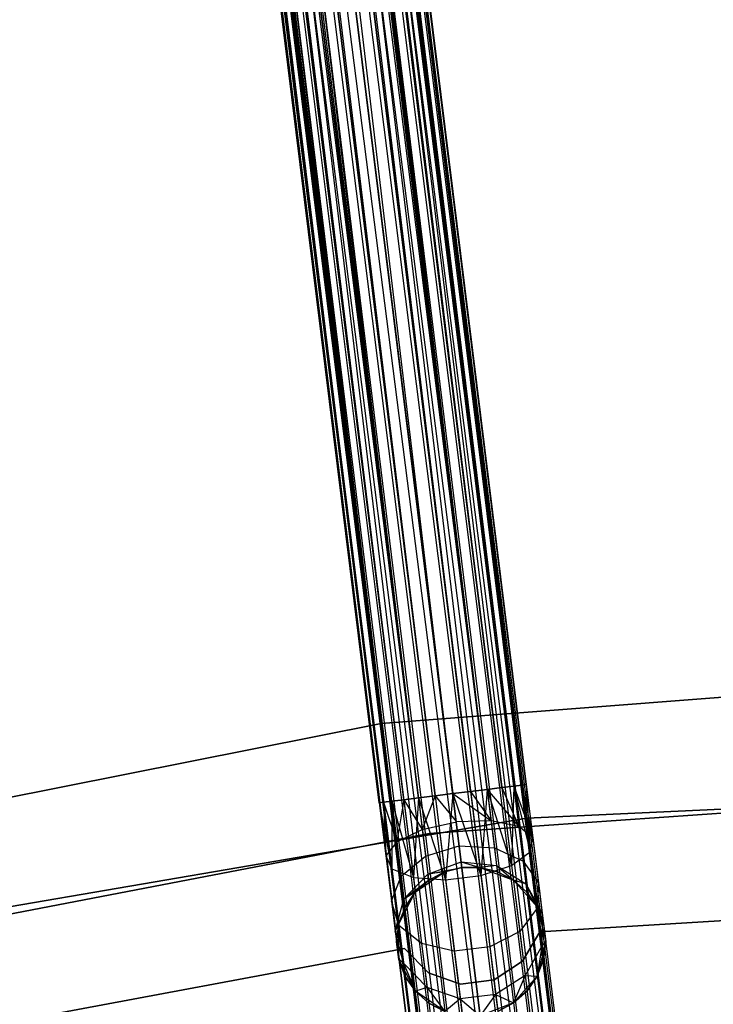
# Model space of a CAD drawing. Extents: x -189 to 189, y -189 to 189.
# Tile 150 of 256: x -13.49 to -4.19, y 59.08 to 72.28. Entities that reach past the tile are written whole.
import ezdxf

# ---------------------------------------------------------------- set-up
doc = ezdxf.new("R2010")
doc.units = 0
doc.header["$LTSCALE"] = 25.4
doc.layers.get('0').update_dxf_attribs({"linetype": 'CONTINUOUS'})

# ---------------------------------------------------------------- blocks, each defined once
blk = doc.blocks.new('NL2500012474_STL')
at = {"color": 0}
for p, q in [((171.414, 167.299, 176.932), (186.805, 43.006, 176.932)), ((171.414, 167.299, 176.932), (186.805, 43.006, 176.932)), ((171.414, 167.299, 176.932), (186.916, 43.02, 177.145)), ((171.414, 167.299, 176.932), (186.916, 43.02, 177.145)), ((171.414, 167.299, 176.932), (186.973, 43.027, 177.379)), ((171.414, 167.299, 176.932), (186.973, 43.027, 177.379)), ((171.525, 167.312, 177.855), (186.916, 43.02, 177.855)), ((171.525, 167.312, 177.855), (186.916, 43.02, 177.855)), ((171.525, 167.312, 177.855), (186.805, 43.006, 178.068)), ((171.525, 167.312, 177.855), (186.805, 43.006, 178.068)), ((171.525, 167.312, 177.855), (186.646, 42.987, 178.249)), ((171.525, 167.312, 177.855), (186.646, 42.987, 178.249)), ((171.582, 167.319, 177.379), (186.973, 43.027, 177.379)), ((171.582, 167.319, 177.379), (186.973, 43.027, 177.621)), ((171.582, 167.319, 177.379), (186.973, 43.027, 177.379)), ((171.582, 167.319, 177.379), (186.973, 43.027, 177.621)), ((171.582, 167.319, 177.379), (186.916, 43.02, 177.855)), ((171.582, 167.319, 177.379), (186.916, 43.02, 177.855)), ((170.36, 167.168, 178.471), (185.751, 42.876, 178.471)), ((170.36, 167.168, 178.471), (185.751, 42.876, 178.471)), ((170.36, 167.168, 178.471), (185.527, 42.848, 178.385)), ((170.36, 167.168, 178.471), (185.527, 42.848, 178.385)), ((170.36, 167.168, 178.471), (185.33, 42.824, 178.249)), ((170.36, 167.168, 178.471), (185.33, 42.824, 178.249)), ((186.449, 42.962, 176.615), (170.597, 167.197, 176.5)), ((170.597, 167.197, 178.5), (185.988, 42.905, 178.5)), ((170.597, 167.197, 178.5), (185.988, 42.905, 178.5)), ((186.226, 42.934, 176.529), (170.597, 167.197, 176.5)), ((186.449, 42.962, 176.615), (170.597, 167.197, 176.5)), ((186.226, 42.934, 176.529), (170.597, 167.197, 176.5)), ((185.988, 42.905, 176.5), (170.597, 167.197, 176.5)), ((185.988, 42.905, 176.5), (170.597, 167.197, 176.5)), ((170.835, 167.227, 178.471), (186.226, 42.934, 178.471)), ((170.835, 167.227, 178.471), (186.226, 42.934, 178.471)), ((171.058, 167.255, 176.615), (186.449, 42.962, 176.615)), ((171.058, 167.255, 176.615), (186.449, 42.962, 176.615)), ((171.058, 167.255, 176.615), (186.646, 42.987, 176.751)), ((171.058, 167.255, 176.615), (186.646, 42.987, 176.751)), ((171.058, 167.255, 176.615), (186.805, 43.006, 176.932)), ((171.058, 167.255, 176.615), (186.805, 43.006, 176.932)), ((171.255, 167.279, 178.249), (186.646, 42.987, 178.249)), ((171.255, 167.279, 178.249), (186.646, 42.987, 178.249)), ((171.255, 167.279, 178.249), (186.449, 42.962, 178.385)), ((171.255, 167.279, 178.249), (186.449, 42.962, 178.385)), ((171.255, 167.279, 178.249), (186.226, 42.934, 178.471)), ((171.255, 167.279, 178.249), (186.226, 42.934, 178.471)), ((169.612, 167.075, 177.379), (185.003, 42.783, 177.621)), ((169.612, 167.075, 177.379), (185.003, 42.783, 177.379)), ((169.612, 167.075, 177.379), (185.003, 42.783, 177.621)), ((185.171, 42.804, 176.932), (169.612, 167.075, 177.379)), ((185.171, 42.804, 176.932), (169.612, 167.075, 177.379)), ((185.06, 42.79, 177.145), (169.612, 167.075, 177.379)), ((185.06, 42.79, 177.145), (169.612, 167.075, 177.379)), ((169.612, 167.075, 177.379), (185.003, 42.783, 177.379)), ((169.669, 167.083, 177.855), (185.171, 42.804, 178.068)), ((169.669, 167.083, 177.855), (185.171, 42.804, 178.068)), ((169.669, 167.083, 177.855), (185.06, 42.79, 177.855)), ((169.669, 167.083, 177.855), (185.06, 42.79, 177.855)), ((169.669, 167.083, 177.855), (185.003, 42.783, 177.621)), ((169.669, 167.083, 177.855), (185.003, 42.783, 177.621)), ((185.527, 42.848, 176.615), (169.781, 167.096, 176.932)), ((185.33, 42.824, 176.751), (169.781, 167.096, 176.932)), ((185.527, 42.848, 176.615), (169.781, 167.096, 176.932)), ((185.33, 42.824, 176.751), (169.781, 167.096, 176.932)), ((185.171, 42.804, 176.932), (169.781, 167.096, 176.932)), ((185.171, 42.804, 176.932), (169.781, 167.096, 176.932)), ((169.939, 167.116, 178.249), (185.33, 42.824, 178.249)), ((169.939, 167.116, 178.249), (185.33, 42.824, 178.249)), ((169.939, 167.116, 178.249), (185.171, 42.804, 178.068)), ((169.939, 167.116, 178.249), (185.171, 42.804, 178.068)), ((170.136, 167.14, 176.615), (185.527, 42.848, 176.615)), ((185.988, 42.905, 176.5), (170.136, 167.14, 176.615)), ((185.988, 42.905, 176.5), (170.136, 167.14, 176.615)), ((185.751, 42.876, 176.529), (170.136, 167.14, 176.615)), ((185.751, 42.876, 176.529), (170.136, 167.14, 176.615)), ((170.136, 167.14, 176.615), (185.527, 42.848, 176.615)), ((184.445, 62.061, 26.932), (172.201, 159.645, 26.751)), ((184.287, 62.041, 26.751), (172.201, 159.645, 26.751)), ((184.445, 62.061, 26.932), (172.201, 159.645, 26.751)), ((184.287, 62.041, 26.751), (172.201, 159.645, 26.751)), ((184.09, 62.017, 26.615), (172.201, 159.645, 26.751)), ((184.09, 62.017, 26.615), (172.201, 159.645, 26.751)), ((184.09, 62.017, 28.385), (172.359, 159.665, 28.068)), ((184.287, 62.041, 28.249), (172.359, 159.665, 28.068)), ((184.09, 62.017, 28.385), (172.359, 159.665, 28.068)), ((184.287, 62.041, 28.249), (172.359, 159.665, 28.068)), ((184.445, 62.061, 28.068), (172.359, 159.665, 28.068)), ((184.445, 62.061, 28.068), (172.359, 159.665, 28.068)), ((184.614, 62.082, 27.621), (172.47, 159.679, 27.145)), ((184.614, 62.082, 27.621), (172.47, 159.679, 27.145)), ((184.614, 62.082, 27.379), (172.47, 159.679, 27.145)), ((184.556, 62.074, 27.145), (172.47, 159.679, 27.145)), ((184.614, 62.082, 27.379), (172.47, 159.679, 27.145)), ((184.556, 62.074, 27.145), (172.47, 159.679, 27.145)), ((184.445, 62.061, 26.932), (172.47, 159.679, 27.145)), ((184.445, 62.061, 26.932), (172.47, 159.679, 27.145)), ((184.445, 62.061, 28.068), (172.528, 159.686, 27.621)), ((184.556, 62.074, 27.855), (172.528, 159.686, 27.621)), ((184.445, 62.061, 28.068), (172.528, 159.686, 27.621)), ((184.556, 62.074, 27.855), (172.528, 159.686, 27.621)), ((184.614, 62.082, 27.621), (172.528, 159.686, 27.621)), ((184.614, 62.082, 27.621), (172.528, 159.686, 27.621)), ((182.812, 61.858, 28.068), (171.081, 159.507, 28.385)), ((182.97, 61.878, 28.249), (171.081, 159.507, 28.385)), ((182.812, 61.858, 28.068), (171.081, 159.507, 28.385)), ((182.97, 61.878, 28.249), (171.081, 159.507, 28.385)), ((183.167, 61.902, 28.385), (171.081, 159.507, 28.385)), ((183.167, 61.902, 28.385), (171.081, 159.507, 28.385)), ((183.391, 61.93, 26.529), (171.305, 159.534, 26.529)), ((183.391, 61.93, 26.529), (171.305, 159.534, 26.529)), ((183.167, 61.902, 26.615), (171.305, 159.534, 26.529)), ((183.167, 61.902, 26.615), (171.305, 159.534, 26.529)), ((171.543, 159.564, 28.5), (183.629, 61.96, 28.5)), ((183.629, 61.96, 26.5), (171.543, 159.564, 26.5)), ((183.629, 61.96, 26.5), (171.543, 159.564, 26.5)), ((183.167, 61.902, 28.385), (171.543, 159.564, 28.5)), ((183.167, 61.902, 28.385), (171.543, 159.564, 28.5)), ((183.391, 61.93, 28.471), (171.543, 159.564, 28.5)), ((183.391, 61.93, 28.471), (171.543, 159.564, 28.5)), ((171.543, 159.564, 28.5), (183.629, 61.96, 28.5)), ((184.09, 62.017, 26.615), (171.78, 159.593, 26.529)), ((184.09, 62.017, 26.615), (171.78, 159.593, 26.529)), ((183.866, 61.989, 26.529), (171.78, 159.593, 26.529)), ((183.866, 61.989, 26.529), (171.78, 159.593, 26.529)), ((183.629, 61.96, 28.5), (172.004, 159.621, 28.385)), ((183.866, 61.989, 28.471), (172.004, 159.621, 28.385)), ((183.629, 61.96, 28.5), (172.004, 159.621, 28.385)), ((183.866, 61.989, 28.471), (172.004, 159.621, 28.385)), ((184.09, 62.017, 28.385), (172.004, 159.621, 28.385)), ((184.09, 62.017, 28.385), (172.004, 159.621, 28.385)), ((182.701, 61.845, 27.145), (170.557, 159.442, 27.621)), ((182.643, 61.838, 27.379), (170.557, 159.442, 27.621)), ((182.701, 61.845, 27.145), (170.557, 159.442, 27.621)), ((182.643, 61.838, 27.379), (170.557, 159.442, 27.621)), ((182.643, 61.838, 27.621), (170.557, 159.442, 27.621)), ((182.643, 61.838, 27.621), (170.557, 159.442, 27.621)), ((182.812, 61.858, 26.932), (170.615, 159.449, 27.145)), ((182.812, 61.858, 26.932), (170.615, 159.449, 27.145)), ((182.701, 61.845, 27.145), (170.615, 159.449, 27.145)), ((182.701, 61.845, 27.145), (170.615, 159.449, 27.145)), ((182.643, 61.838, 27.621), (170.726, 159.463, 28.068)), ((182.701, 61.845, 27.855), (170.726, 159.463, 28.068)), ((182.643, 61.838, 27.621), (170.726, 159.463, 28.068)), ((182.701, 61.845, 27.855), (170.726, 159.463, 28.068)), ((182.812, 61.858, 28.068), (170.726, 159.463, 28.068)), ((182.812, 61.858, 28.068), (170.726, 159.463, 28.068)), ((183.167, 61.902, 26.615), (170.884, 159.482, 26.751)), ((182.97, 61.878, 26.751), (170.884, 159.482, 26.751)), ((183.167, 61.902, 26.615), (170.884, 159.482, 26.751)), ((182.97, 61.878, 26.751), (170.884, 159.482, 26.751)), ((182.812, 61.858, 26.932), (170.884, 159.482, 26.751)), ((182.812, 61.858, 26.932), (170.884, 159.482, 26.751)), ((190.315, 63.486, 26.5), (182.669, 62.902, 26.5)), ((182.669, 62.902, 17), (190.315, 63.486, 17)), ((190.315, 63.486, 26.5), (182.669, 62.902, 26.5)), ((182.669, 62.902, 17), (190.315, 63.486, 17)), ((182.669, 62.902, 26.5), (175.149, 61.401, 26.5)), ((175.149, 61.401, 17), (182.669, 62.902, 17)), ((182.669, 62.902, 26.5), (175.149, 61.401, 26.5)), ((175.149, 61.401, 17), (182.669, 62.902, 17)), ((182.669, 62.902, 26.5), (182.669, 62.902, 17)), ((182.669, 62.902, 26.5), (182.669, 62.902, 17)), ((184.287, 62.041, 28.249), (184.445, 62.061, 28.068)), ((184.445, 62.061, 26.932), (184.287, 62.041, 26.751)), ((184.445, 62.061, 26.932), (184.287, 62.041, 26.751)), ((184.287, 62.041, 28.249), (184.445, 62.061, 28.068)), ((184.445, 62.061, 28.068), (184.416, 60.997, 28.039)), ((184.445, 62.061, 28.068), (184.416, 60.997, 28.039)), ((184.445, 62.061, 28.068), (184.556, 62.074, 27.855)), ((184.556, 62.074, 27.145), (184.445, 62.061, 26.932)), ((184.556, 62.074, 27.145), (184.445, 62.061, 26.932)), ((184.445, 62.061, 28.068), (184.556, 62.074, 27.855)), ((184.445, 62.061, 26.932), (184.513, 61.517, 26.823)), ((184.445, 62.061, 26.932), (184.513, 61.517, 26.823)), ((184.445, 62.061, 26.932), (184.702, 61.368, 27.236)), ((184.445, 62.061, 26.932), (184.702, 61.368, 27.236)), ((184.445, 62.061, 28.068), (184.667, 61.18, 27.675)), ((184.445, 62.061, 28.068), (184.667, 61.18, 27.675)), ((184.556, 62.074, 27.855), (184.614, 62.082, 27.621)), ((184.614, 62.082, 27.379), (184.556, 62.074, 27.145)), ((184.614, 62.082, 27.379), (184.556, 62.074, 27.145)), ((184.556, 62.074, 27.855), (184.614, 62.082, 27.621)), ((184.556, 62.074, 27.145), (184.702, 61.368, 27.236)), ((184.556, 62.074, 27.145), (184.702, 61.368, 27.236)), ((184.556, 62.074, 27.855), (184.667, 61.18, 27.675)), ((184.556, 62.074, 27.855), (184.667, 61.18, 27.675)), ((184.614, 62.082, 27.621), (184.702, 61.368, 27.236)), ((184.614, 62.082, 27.379), (184.702, 61.368, 27.236)), ((184.614, 62.082, 27.379), (184.702, 61.368, 27.236)), ((184.614, 62.082, 27.621), (184.702, 61.368, 27.236)), ((184.614, 62.082, 27.621), (184.667, 61.18, 27.675)), ((184.614, 62.082, 27.621), (184.667, 61.18, 27.675)), ((183.391, 61.93, 26.529), (183.167, 61.902, 26.615)), ((183.167, 61.902, 28.385), (183.391, 61.93, 28.471)), ((183.167, 61.902, 28.385), (183.391, 61.93, 28.471)), ((183.391, 61.93, 26.529), (183.167, 61.902, 26.615)), ((183.391, 61.93, 26.529), (183.22, 61.479, 26.53)), ((183.391, 61.93, 26.529), (183.22, 61.479, 26.53)), ((183.31, 61.424, 20), (190.773, 61.941, 20)), ((190.773, 61.941, 19), (183.31, 61.424, 19)), ((183.31, 61.424, 20), (190.773, 61.941, 20)), ((190.773, 61.941, 19), (183.31, 61.424, 19)), ((183.629, 61.96, 26.5), (183.391, 61.93, 26.529)), ((183.391, 61.93, 28.471), (183.629, 61.96, 28.5)), ((183.391, 61.93, 28.471), (183.629, 61.96, 28.5)), ((183.629, 61.96, 26.5), (183.391, 61.93, 26.529)), ((183.391, 61.93, 28.471), (183.531, 60.802, 28.245)), ((183.391, 61.93, 28.471), (183.531, 60.802, 28.245)), ((183.391, 61.93, 26.529), (183.676, 61.58, 26.424)), ((183.391, 61.93, 26.529), (183.676, 61.58, 26.424)), ((183.629, 61.96, 28.5), (183.531, 60.802, 28.245)), ((183.629, 61.96, 28.5), (183.531, 60.802, 28.245)), ((183.629, 61.96, 28.5), (183.866, 61.989, 28.471)), ((183.866, 61.989, 26.529), (183.629, 61.96, 26.5)), ((183.866, 61.989, 26.529), (183.629, 61.96, 26.5)), ((183.629, 61.96, 28.5), (183.866, 61.989, 28.471)), ((183.676, 61.58, 26.424), (183.629, 61.96, 26.5)), ((183.629, 61.96, 26.5), (184.142, 61.593, 26.53)), ((183.629, 61.96, 26.5), (184.142, 61.593, 26.53)), ((183.629, 61.96, 28.5), (184.006, 60.861, 28.245)), ((183.629, 61.96, 28.5), (184.006, 60.861, 28.245)), ((183.676, 61.58, 26.424), (183.629, 61.96, 26.5)), ((183.866, 61.989, 28.471), (184.09, 62.017, 28.385)), ((184.09, 62.017, 26.615), (183.866, 61.989, 26.529)), ((184.09, 62.017, 26.615), (183.866, 61.989, 26.529)), ((183.866, 61.989, 28.471), (184.09, 62.017, 28.385)), ((183.866, 61.989, 26.529), (184.142, 61.593, 26.53)), ((183.866, 61.989, 26.529), (184.142, 61.593, 26.53)), ((183.866, 61.989, 28.471), (184.006, 60.861, 28.245)), ((183.866, 61.989, 28.471), (184.006, 60.861, 28.245)), ((184.09, 62.017, 28.385), (184.006, 60.861, 28.245)), ((184.09, 62.017, 28.385), (184.006, 60.861, 28.245)), ((184.09, 62.017, 28.385), (184.287, 62.041, 28.249)), ((184.287, 62.041, 26.751), (184.09, 62.017, 26.615)), ((184.287, 62.041, 26.751), (184.09, 62.017, 26.615)), ((184.09, 62.017, 28.385), (184.287, 62.041, 28.249)), ((184.09, 62.017, 26.615), (184.142, 61.593, 26.53)), ((184.09, 62.017, 26.615), (184.142, 61.593, 26.53)), ((184.09, 62.017, 26.615), (184.513, 61.517, 26.823)), ((184.09, 62.017, 26.615), (184.513, 61.517, 26.823)), ((184.09, 62.017, 28.385), (184.416, 60.997, 28.039)), ((184.09, 62.017, 28.385), (184.416, 60.997, 28.039)), ((184.287, 62.041, 26.751), (184.513, 61.517, 26.823)), ((184.287, 62.041, 26.751), (184.513, 61.517, 26.823)), ((184.287, 62.041, 28.249), (184.416, 60.997, 28.039)), ((184.287, 62.041, 28.249), (184.416, 60.997, 28.039)), ((184.623, 61.631, 26.5), (192.248, 61.987, 26.5)), ((192.248, 61.987, 17), (184.623, 61.631, 17)), ((192.248, 61.987, 17), (184.623, 61.631, 17)), ((184.623, 61.631, 26.5), (192.248, 61.987, 26.5)), ((182.701, 61.845, 27.145), (182.643, 61.838, 27.379)), ((182.643, 61.838, 27.621), (182.701, 61.845, 27.855)), ((182.643, 61.838, 27.621), (182.701, 61.845, 27.855)), ((182.701, 61.845, 27.145), (182.643, 61.838, 27.379)), ((182.643, 61.838, 27.379), (182.732, 61.124, 27.236)), ((182.643, 61.838, 27.621), (182.732, 61.124, 27.236)), ((182.643, 61.838, 27.621), (182.811, 60.95, 27.675)), ((182.643, 61.838, 27.621), (182.811, 60.95, 27.675)), ((182.643, 61.838, 27.621), (182.732, 61.124, 27.236)), ((182.643, 61.838, 27.379), (182.732, 61.124, 27.236)), ((182.812, 61.858, 26.932), (182.701, 61.845, 27.145)), ((182.701, 61.845, 27.855), (182.812, 61.858, 28.068)), ((182.701, 61.845, 27.855), (182.812, 61.858, 28.068)), ((182.812, 61.858, 26.932), (182.701, 61.845, 27.145)), ((182.701, 61.845, 27.855), (182.811, 60.95, 27.675)), ((182.701, 61.845, 27.855), (182.811, 60.95, 27.675)), ((182.701, 61.845, 27.145), (182.732, 61.124, 27.236)), ((182.701, 61.845, 27.145), (182.732, 61.124, 27.236)), ((182.701, 61.845, 27.145), (182.879, 61.315, 26.823)), ((182.701, 61.845, 27.145), (182.879, 61.315, 26.823)), ((182.812, 61.858, 28.068), (182.811, 60.95, 27.675)), ((182.812, 61.858, 28.068), (182.811, 60.95, 27.675)), ((182.97, 61.878, 26.751), (182.812, 61.858, 26.932)), ((182.812, 61.858, 28.068), (182.97, 61.878, 28.249)), ((182.812, 61.858, 28.068), (182.97, 61.878, 28.249)), ((182.97, 61.878, 26.751), (182.812, 61.858, 26.932)), ((182.812, 61.858, 28.068), (183.1, 60.834, 28.039)), ((182.812, 61.858, 28.068), (183.1, 60.834, 28.039)), ((182.812, 61.858, 26.932), (182.879, 61.315, 26.823)), ((182.812, 61.858, 26.932), (182.879, 61.315, 26.823)), ((182.97, 61.878, 26.751), (182.879, 61.315, 26.823)), ((182.97, 61.878, 26.751), (182.879, 61.315, 26.823)), ((183.167, 61.902, 26.615), (182.97, 61.878, 26.751)), ((182.97, 61.878, 28.249), (183.167, 61.902, 28.385)), ((182.97, 61.878, 28.249), (183.167, 61.902, 28.385)), ((183.167, 61.902, 26.615), (182.97, 61.878, 26.751)), ((182.97, 61.878, 28.249), (183.1, 60.834, 28.039)), ((182.97, 61.878, 28.249), (183.1, 60.834, 28.039)), ((182.97, 61.878, 26.751), (183.22, 61.479, 26.53)), ((182.97, 61.878, 26.751), (183.22, 61.479, 26.53)), ((183.167, 61.902, 28.385), (183.1, 60.834, 28.039)), ((183.167, 61.902, 28.385), (183.1, 60.834, 28.039)), ((183.167, 61.902, 28.385), (183.531, 60.802, 28.245)), ((183.167, 61.902, 28.385), (183.531, 60.802, 28.245)), ((183.167, 61.902, 26.615), (183.22, 61.479, 26.53)), ((183.167, 61.902, 26.615), (183.22, 61.479, 26.53)), ((177.099, 60.342, 26.5), (184.623, 61.631, 26.5)), ((184.623, 61.631, 17), (177.099, 60.342, 17)), ((184.623, 61.631, 17), (177.099, 60.342, 17)), ((177.099, 60.342, 26.5), (184.623, 61.631, 26.5)), ((183.22, 61.479, 26.53), (183.676, 61.58, 26.424)), ((183.22, 61.479, 26.53), (183.676, 61.58, 26.424)), ((184.142, 61.593, 26.53), (183.676, 61.58, 26.424)), ((184.142, 61.593, 26.53), (183.676, 61.58, 26.424)), ((183.715, 61.258, 26.207), (183.676, 61.58, 26.424)), ((183.715, 61.258, 26.207), (183.676, 61.58, 26.424)), ((184.513, 61.517, 26.823), (184.142, 61.593, 26.53)), ((184.142, 61.593, 26.53), (184.187, 61.234, 26.288)), ((184.142, 61.593, 26.53), (184.187, 61.234, 26.288)), ((184.513, 61.517, 26.823), (184.142, 61.593, 26.53)), ((184.623, 61.631, 17), (184.623, 61.631, 26.5)), ((184.623, 61.631, 17), (184.623, 61.631, 26.5)), ((175.964, 60.011, 20), (183.31, 61.424, 20)), ((183.31, 61.424, 19), (175.964, 60.011, 19)), ((175.964, 60.011, 20), (183.31, 61.424, 20)), ((183.31, 61.424, 19), (175.964, 60.011, 19)), ((182.879, 61.315, 26.823), (183.22, 61.479, 26.53)), ((182.879, 61.315, 26.823), (183.22, 61.479, 26.53)), ((183.22, 61.479, 26.53), (183.264, 61.12, 26.288)), ((183.22, 61.479, 26.53), (183.264, 61.12, 26.288)), ((183.31, 61.424, 20), (183.31, 61.424, 19)), ((183.31, 61.424, 20), (183.31, 61.424, 19)), ((184.702, 61.368, 27.236), (184.513, 61.517, 26.823)), ((184.513, 61.517, 26.823), (184.57, 61.056, 26.513)), ((184.513, 61.517, 26.823), (184.57, 61.056, 26.513)), ((184.702, 61.368, 27.236), (184.513, 61.517, 26.823)), ((182.879, 61.315, 26.823), (182.732, 61.124, 27.236)), ((182.879, 61.315, 26.823), (182.732, 61.124, 27.236)), ((182.879, 61.315, 26.823), (182.936, 60.854, 26.513)), ((182.879, 61.315, 26.823), (182.936, 60.854, 26.513)), ((184.667, 61.18, 27.675), (184.702, 61.368, 27.236)), ((184.667, 61.18, 27.675), (184.702, 61.368, 27.236)), ((184.702, 61.368, 27.236), (184.777, 60.763, 26.829)), ((184.702, 61.368, 27.236), (184.777, 60.763, 26.829)), ((183.264, 61.12, 26.288), (183.715, 61.258, 26.207)), ((183.264, 61.12, 26.288), (183.715, 61.258, 26.207)), ((183.742, 61.043, 25.883), (183.715, 61.258, 26.207)), ((183.715, 61.258, 26.207), (184.187, 61.234, 26.288)), ((183.715, 61.258, 26.207), (184.187, 61.234, 26.288)), ((183.742, 61.043, 25.883), (183.715, 61.258, 26.207)), ((184.187, 61.234, 26.288), (184.216, 60.995, 25.927)), ((184.187, 61.234, 26.288), (184.216, 60.995, 25.927)), ((184.187, 61.234, 26.288), (184.57, 61.056, 26.513)), ((184.187, 61.234, 26.288), (184.57, 61.056, 26.513)), ((184.416, 60.997, 28.039), (184.667, 61.18, 27.675)), ((184.416, 60.997, 28.039), (184.667, 61.18, 27.675)), ((184.667, 61.18, 27.675), (184.761, 60.422, 27.165)), ((184.667, 61.18, 27.675), (184.761, 60.422, 27.165)), ((182.732, 61.124, 27.236), (182.811, 60.95, 27.675)), ((182.732, 61.124, 27.236), (182.811, 60.95, 27.675)), ((182.732, 61.124, 27.236), (182.807, 60.519, 26.829)), ((182.732, 61.124, 27.236), (182.807, 60.519, 26.829)), ((182.936, 60.854, 26.513), (183.264, 61.12, 26.288)), ((182.936, 60.854, 26.513), (183.264, 61.12, 26.288)), ((183.264, 61.12, 26.288), (183.294, 60.881, 25.927)), ((183.264, 61.12, 26.288), (183.294, 60.881, 25.927)), ((183.294, 60.881, 25.927), (183.742, 61.043, 25.883)), ((183.294, 60.881, 25.927), (183.742, 61.043, 25.883)), ((183.751, 60.967, 25.5), (183.742, 61.043, 25.883)), ((183.742, 61.043, 25.883), (183.993, 60.968, 25.5)), ((183.742, 61.043, 25.883), (183.993, 60.968, 25.5)), ((183.742, 61.043, 25.883), (184.216, 60.995, 25.927)), ((183.742, 61.043, 25.883), (184.216, 60.995, 25.927)), ((183.751, 60.967, 25.5), (183.742, 61.043, 25.883)), ((184.57, 61.056, 26.513), (184.608, 60.748, 26.048)), ((184.57, 61.056, 26.513), (184.608, 60.748, 26.048)), ((184.57, 61.056, 26.513), (184.777, 60.763, 26.829)), ((184.57, 61.056, 26.513), (184.777, 60.763, 26.829)), ((182.811, 60.95, 27.675), (183.1, 60.834, 28.039)), ((182.811, 60.95, 27.675), (183.1, 60.834, 28.039)), ((182.811, 60.95, 27.675), (182.905, 60.192, 27.165)), ((182.811, 60.95, 27.675), (182.905, 60.192, 27.165)), ((183.294, 60.881, 25.927), (182.974, 60.545, 26.048)), ((183.294, 60.881, 25.927), (182.974, 60.545, 26.048)), ((183.124, 60.636, 20), (183.518, 60.909, 20)), ((183.124, 60.636, 20), (183.518, 60.909, 20)), ((183.294, 60.881, 25.927), (183.751, 60.967, 25.5)), ((183.294, 60.881, 25.927), (183.751, 60.967, 25.5)), ((183.518, 60.909, 25.5), (183.294, 60.881, 25.927)), ((183.518, 60.909, 25.5), (183.294, 60.881, 25.927)), ((183.304, 60.796, 25.5), (183.294, 60.881, 25.927)), ((183.304, 60.796, 25.5), (183.294, 60.881, 25.927)), ((183.518, 60.909, 25.5), (183.304, 60.796, 25.5)), ((183.304, 60.796, 25.5), (183.518, 60.909, 20)), ((183.304, 60.796, 25.5), (183.518, 60.909, 20)), ((183.518, 60.909, 25.5), (183.304, 60.796, 25.5)), ((183.518, 60.909, 20), (183.751, 60.967, 20)), ((183.751, 60.967, 25.5), (183.518, 60.909, 25.5)), ((183.751, 60.967, 25.5), (183.518, 60.909, 25.5)), ((183.518, 60.909, 20), (183.751, 60.967, 20)), ((183.518, 60.909, 25.5), (183.518, 60.909, 20)), ((183.518, 60.909, 25.5), (183.518, 60.909, 20)), ((183.751, 60.967, 20), (183.993, 60.968, 20)), ((183.993, 60.968, 25.5), (183.751, 60.967, 25.5)), ((183.993, 60.968, 25.5), (183.751, 60.967, 25.5)), ((183.751, 60.967, 20), (183.993, 60.968, 20)), ((183.751, 60.967, 25.5), (183.751, 60.967, 20)), ((183.751, 60.967, 25.5), (183.751, 60.967, 20)), ((184.216, 60.995, 25.927), (183.993, 60.968, 25.5)), ((184.216, 60.995, 25.927), (183.993, 60.968, 25.5)), ((183.993, 60.968, 20), (184.44, 60.799, 20)), ((184.227, 60.911, 25.5), (183.993, 60.968, 25.5)), ((183.993, 60.968, 20), (184.227, 60.911, 25.5)), ((183.993, 60.968, 20), (184.44, 60.799, 20)), ((183.993, 60.968, 25.5), (183.993, 60.968, 20)), ((183.993, 60.968, 25.5), (183.993, 60.968, 20)), ((184.227, 60.911, 25.5), (183.993, 60.968, 25.5)), ((183.993, 60.968, 20), (184.227, 60.911, 25.5)), ((184.006, 60.861, 28.245), (184.416, 60.997, 28.039)), ((184.006, 60.861, 28.245), (184.416, 60.997, 28.039)), ((184.216, 60.995, 25.927), (184.227, 60.911, 25.5)), ((184.216, 60.995, 25.927), (184.227, 60.911, 25.5)), ((184.216, 60.995, 25.927), (184.44, 60.799, 25.5)), ((184.216, 60.995, 25.927), (184.44, 60.799, 25.5)), ((184.216, 60.995, 25.927), (184.608, 60.748, 26.048)), ((184.216, 60.995, 25.927), (184.608, 60.748, 26.048)), ((184.44, 60.799, 25.5), (184.227, 60.911, 25.5)), ((184.227, 60.911, 25.5), (184.44, 60.799, 20)), ((184.227, 60.911, 25.5), (184.44, 60.799, 20)), ((184.44, 60.799, 25.5), (184.227, 60.911, 25.5)), ((184.416, 60.997, 28.039), (184.525, 60.112, 27.443)), ((184.416, 60.997, 28.039), (184.525, 60.112, 27.443)), ((182.807, 60.519, 26.829), (182.936, 60.854, 26.513)), ((182.807, 60.519, 26.829), (182.936, 60.854, 26.513)), ((182.936, 60.854, 26.513), (182.974, 60.545, 26.048)), ((182.936, 60.854, 26.513), (182.974, 60.545, 26.048)), ((183.304, 60.796, 25.5), (182.974, 60.545, 26.048)), ((183.304, 60.796, 25.5), (182.974, 60.545, 26.048)), ((183.1, 60.834, 28.039), (183.531, 60.802, 28.245)), ((183.1, 60.834, 28.039), (183.531, 60.802, 28.245)), ((183.1, 60.834, 28.039), (183.209, 59.949, 27.443)), ((183.1, 60.834, 28.039), (183.209, 59.949, 27.443)), ((183.304, 60.796, 25.5), (183.124, 60.636, 25.5)), ((183.124, 60.636, 20), (183.304, 60.796, 25.5)), ((183.304, 60.796, 25.5), (183.124, 60.636, 25.5)), ((183.124, 60.636, 20), (183.304, 60.796, 25.5)), ((183.531, 60.802, 28.245), (184.006, 60.861, 28.245)), ((183.531, 60.802, 28.245), (184.006, 60.861, 28.245)), ((183.531, 60.802, 28.245), (183.649, 59.845, 27.601)), ((183.531, 60.802, 28.245), (183.649, 59.845, 27.601)), ((184.006, 60.861, 28.245), (184.124, 59.904, 27.601)), ((184.006, 60.861, 28.245), (184.124, 59.904, 27.601)), ((184.44, 60.799, 20), (184.759, 60.441, 20)), ((184.608, 60.748, 26.048), (184.44, 60.799, 25.5)), ((184.608, 60.748, 26.048), (184.44, 60.799, 25.5)), ((184.621, 60.64, 25.5), (184.44, 60.799, 25.5)), ((184.44, 60.799, 20), (184.621, 60.64, 25.5)), ((184.44, 60.799, 20), (184.759, 60.441, 20)), ((184.44, 60.799, 25.5), (184.44, 60.799, 20)), ((184.44, 60.799, 25.5), (184.44, 60.799, 20)), ((184.621, 60.64, 25.5), (184.44, 60.799, 25.5)), ((184.44, 60.799, 20), (184.621, 60.64, 25.5)), ((184.608, 60.748, 26.048), (184.621, 60.64, 25.5)), ((184.608, 60.748, 26.048), (184.621, 60.64, 25.5)), ((184.608, 60.748, 26.048), (184.759, 60.441, 25.5)), ((184.608, 60.748, 26.048), (184.759, 60.441, 25.5)), ((184.608, 60.748, 26.048), (184.827, 60.358, 26.219)), ((184.608, 60.748, 26.048), (184.827, 60.358, 26.219)), ((184.777, 60.763, 26.829), (184.761, 60.422, 27.165)), ((184.777, 60.763, 26.829), (184.761, 60.422, 27.165)), ((184.777, 60.763, 26.829), (184.827, 60.358, 26.219)), ((184.777, 60.763, 26.829), (184.827, 60.358, 26.219)), ((182.903, 60.212, 20), (183.124, 60.636, 20)), ((182.903, 60.212, 20), (183.124, 60.636, 20)), ((183.124, 60.636, 25.5), (182.974, 60.545, 26.048)), ((183.124, 60.636, 25.5), (182.974, 60.545, 26.048)), ((183.124, 60.636, 25.5), (182.988, 60.437, 25.5)), ((182.988, 60.437, 25.5), (183.124, 60.636, 20)), ((182.988, 60.437, 25.5), (183.124, 60.636, 20)), ((183.124, 60.636, 25.5), (182.988, 60.437, 25.5)), ((183.124, 60.636, 25.5), (183.124, 60.636, 20)), ((183.124, 60.636, 25.5), (183.124, 60.636, 20)), ((184.759, 60.441, 25.5), (184.621, 60.64, 25.5)), ((184.621, 60.64, 25.5), (184.759, 60.441, 20)), ((184.621, 60.64, 25.5), (184.759, 60.441, 20)), ((184.759, 60.441, 25.5), (184.621, 60.64, 25.5)), ((182.905, 60.192, 27.165), (182.807, 60.519, 26.829)), ((182.807, 60.519, 26.829), (182.857, 60.114, 26.219)), ((182.807, 60.519, 26.829), (182.857, 60.114, 26.219)), ((182.905, 60.192, 27.165), (182.807, 60.519, 26.829)), ((182.857, 60.114, 26.219), (182.974, 60.545, 26.048)), ((182.857, 60.114, 26.219), (182.974, 60.545, 26.048)), ((182.974, 60.545, 26.048), (182.988, 60.437, 25.5)), ((182.974, 60.545, 26.048), (182.988, 60.437, 25.5)), ((182.988, 60.437, 25.5), (182.857, 60.114, 26.219)), ((182.988, 60.437, 25.5), (182.857, 60.114, 26.219)), ((182.988, 60.437, 25.5), (182.903, 60.212, 25.5)), ((182.903, 60.212, 20), (182.988, 60.437, 25.5)), ((182.988, 60.437, 25.5), (182.903, 60.212, 25.5)), ((182.903, 60.212, 20), (182.988, 60.437, 25.5)), ((184.761, 60.422, 27.165), (184.525, 60.112, 27.443)), ((184.761, 60.422, 27.165), (184.525, 60.112, 27.443)), ((184.759, 60.441, 20), (184.874, 59.977, 20)), ((184.827, 60.358, 26.219), (184.759, 60.441, 25.5)), ((184.827, 60.358, 26.219), (184.759, 60.441, 25.5)), ((184.845, 60.216, 25.5), (184.759, 60.441, 25.5)), ((184.759, 60.441, 20), (184.845, 60.216, 25.5)), ((184.759, 60.441, 20), (184.874, 59.977, 20)), ((184.759, 60.441, 25.5), (184.759, 60.441, 20)), ((184.759, 60.441, 25.5), (184.759, 60.441, 20)), ((184.845, 60.216, 25.5), (184.759, 60.441, 25.5)), ((184.759, 60.441, 20), (184.845, 60.216, 25.5)), ((184.761, 60.422, 27.165), (184.824, 59.916, 26.401)), ((184.761, 60.422, 27.165), (184.824, 59.916, 26.401)), ((184.794, 60.107, 22), (190.404, 60.453, 22)), ((190.404, 60.453, 20), (184.794, 60.107, 20)), ((190.404, 60.453, 20), (184.794, 60.107, 20)), ((184.794, 60.107, 22), (190.404, 60.453, 22)), ((184.827, 60.358, 26.219), (184.824, 59.916, 26.401)), ((184.827, 60.358, 26.219), (184.824, 59.916, 26.401)), ((184.827, 60.358, 26.219), (184.845, 60.216, 25.5)), ((184.827, 60.358, 26.219), (184.874, 59.977, 25.5)), ((184.827, 60.358, 26.219), (184.845, 60.216, 25.5)), ((184.827, 60.358, 26.219), (184.874, 59.977, 25.5)), ((182.903, 60.212, 25.5), (182.857, 60.114, 26.219)), ((182.903, 60.212, 25.5), (182.857, 60.114, 26.219)), ((182.903, 60.212, 25.5), (182.874, 59.972, 25.5)), ((182.874, 59.972, 25.5), (182.903, 60.212, 20)), ((182.874, 59.972, 25.5), (182.903, 60.212, 20)), ((182.903, 60.212, 25.5), (182.874, 59.972, 25.5)), ((182.904, 59.733, 20), (182.903, 60.212, 20)), ((182.904, 59.733, 20), (182.903, 60.212, 20)), ((182.903, 60.212, 25.5), (182.903, 60.212, 20)), ((182.903, 60.212, 25.5), (182.903, 60.212, 20)), ((184.845, 60.216, 25.5), (184.874, 59.977, 20)), ((184.845, 60.216, 25.5), (184.874, 59.977, 20)), ((182.968, 59.686, 26.401), (182.857, 60.114, 26.219)), ((182.857, 60.114, 26.219), (182.904, 59.733, 25.5)), ((182.857, 60.114, 26.219), (182.874, 59.972, 25.5)), ((182.857, 60.114, 26.219), (182.904, 59.733, 25.5)), ((182.857, 60.114, 26.219), (182.874, 59.972, 25.5)), ((182.968, 59.686, 26.401), (182.857, 60.114, 26.219)), ((183.209, 59.949, 27.443), (182.905, 60.192, 27.165)), ((182.905, 60.192, 27.165), (182.968, 59.686, 26.401)), ((182.905, 60.192, 27.165), (182.968, 59.686, 26.401)), ((183.209, 59.949, 27.443), (182.905, 60.192, 27.165)), ((184.525, 60.112, 27.443), (184.124, 59.904, 27.601)), ((184.525, 60.112, 27.443), (184.124, 59.904, 27.601)), ((184.525, 60.112, 27.443), (184.599, 59.521, 26.552)), ((184.525, 60.112, 27.443), (184.599, 59.521, 26.552)), ((184.564, 59.713, 22), (184.794, 60.107, 22)), ((184.794, 60.107, 20), (184.564, 59.713, 20)), ((184.794, 60.107, 20), (184.564, 59.713, 20)), ((184.564, 59.713, 22), (184.794, 60.107, 22)), ((184.794, 60.107, 22), (184.794, 60.107, 20)), ((184.794, 60.107, 22), (184.794, 60.107, 20)), ((182.904, 59.733, 20), (182.874, 59.972, 25.5)), ((182.904, 59.733, 20), (182.874, 59.972, 25.5)), ((183.649, 59.845, 27.601), (183.209, 59.949, 27.443)), ((183.209, 59.949, 27.443), (183.283, 59.358, 26.552)), ((183.209, 59.949, 27.443), (183.283, 59.358, 26.552)), ((183.649, 59.845, 27.601), (183.209, 59.949, 27.443)), ((184.874, 59.977, 20), (184.761, 59.512, 20)), ((184.874, 59.977, 20), (184.761, 59.512, 20)), ((184.824, 59.916, 26.401), (184.874, 59.977, 25.5)), ((184.824, 59.916, 26.401), (184.874, 59.977, 25.5)), ((184.846, 59.738, 25.5), (184.874, 59.977, 25.5)), ((184.874, 59.977, 20), (184.846, 59.738, 25.5)), ((184.846, 59.738, 25.5), (184.874, 59.977, 25.5)), ((184.874, 59.977, 20), (184.846, 59.738, 25.5)), ((184.874, 59.977, 25.5), (184.874, 59.977, 20)), ((184.874, 59.977, 25.5), (184.874, 59.977, 20)), ((177.456, 58.85, 22), (182.982, 59.883, 22)), ((182.982, 59.883, 20), (177.456, 58.85, 20)), ((182.982, 59.883, 20), (177.456, 58.85, 20)), ((177.456, 58.85, 22), (182.982, 59.883, 22)), ((182.982, 59.883, 22), (182.982, 59.883, 20)), ((182.982, 59.883, 22), (182.982, 59.883, 20)), ((182.982, 59.883, 22), (183.301, 59.557, 22)), ((183.301, 59.557, 20), (182.982, 59.883, 20)), ((183.301, 59.557, 20), (182.982, 59.883, 20)), ((182.982, 59.883, 22), (183.301, 59.557, 22)), ((184.124, 59.904, 27.601), (183.649, 59.845, 27.601)), ((184.124, 59.904, 27.601), (183.649, 59.845, 27.601)), ((183.649, 59.845, 27.601), (183.728, 59.206, 26.637)), ((183.649, 59.845, 27.601), (183.728, 59.206, 26.637)), ((184.124, 59.904, 27.601), (184.203, 59.265, 26.637)), ((184.124, 59.904, 27.601), (184.203, 59.265, 26.637)), ((184.824, 59.916, 26.401), (184.599, 59.521, 26.552)), ((184.824, 59.916, 26.401), (184.599, 59.521, 26.552)), ((184.824, 59.916, 26.401), (184.761, 59.512, 25.5)), ((184.824, 59.916, 26.401), (184.761, 59.512, 25.5)), ((184.824, 59.916, 26.401), (184.846, 59.738, 25.5)), ((184.824, 59.916, 26.401), (184.846, 59.738, 25.5)), ((183.127, 59.31, 20), (182.904, 59.733, 20)), ((182.968, 59.686, 26.401), (182.904, 59.733, 25.5)), ((182.904, 59.733, 25.5), (182.99, 59.508, 25.5)), ((182.968, 59.686, 26.401), (182.904, 59.733, 25.5)), ((182.904, 59.733, 25.5), (182.904, 59.733, 20)), ((182.99, 59.508, 25.5), (182.904, 59.733, 20)), ((183.127, 59.31, 20), (182.904, 59.733, 20)), ((182.99, 59.508, 25.5), (182.904, 59.733, 20)), ((182.904, 59.733, 25.5), (182.99, 59.508, 25.5)), ((182.904, 59.733, 25.5), (182.904, 59.733, 20)), ((183.283, 59.358, 26.552), (182.968, 59.686, 26.401)), ((182.968, 59.686, 26.401), (183.127, 59.31, 25.5)), ((182.968, 59.686, 26.401), (183.127, 59.31, 25.5)), ((182.968, 59.686, 26.401), (182.99, 59.508, 25.5)), ((182.968, 59.686, 26.401), (182.99, 59.508, 25.5)), ((183.283, 59.358, 26.552), (182.968, 59.686, 26.401)), ((184.184, 59.462, 22), (184.564, 59.713, 22)), ((184.564, 59.713, 20), (184.184, 59.462, 20)), ((184.564, 59.713, 20), (184.184, 59.462, 20)), ((184.184, 59.462, 22), (184.564, 59.713, 22)), ((184.564, 59.713, 22), (184.564, 59.713, 20)), ((184.564, 59.713, 22), (184.564, 59.713, 20)), ((184.761, 59.512, 25.5), (184.846, 59.738, 25.5)), ((184.846, 59.738, 25.5), (184.761, 59.512, 20)), ((184.846, 59.738, 25.5), (184.761, 59.512, 20)), ((184.761, 59.512, 25.5), (184.846, 59.738, 25.5)), ((183.301, 59.557, 22), (183.301, 59.557, 20)), ((183.301, 59.557, 22), (183.301, 59.557, 20)), ((183.301, 59.557, 22), (183.731, 59.406, 22)), ((183.731, 59.406, 20), (183.301, 59.557, 20)), ((183.731, 59.406, 20), (183.301, 59.557, 20)), ((183.301, 59.557, 22), (183.731, 59.406, 22)), ((182.99, 59.508, 25.5), (183.127, 59.31, 25.5)), ((183.127, 59.31, 20), (182.99, 59.508, 25.5)), ((182.99, 59.508, 25.5), (183.127, 59.31, 25.5)), ((183.127, 59.31, 20), (182.99, 59.508, 25.5)), ((183.731, 59.406, 22), (184.184, 59.462, 22)), ((184.184, 59.462, 20), (183.731, 59.406, 20)), ((184.184, 59.462, 20), (183.731, 59.406, 20)), ((183.731, 59.406, 22), (184.184, 59.462, 22)), ((184.184, 59.462, 22), (184.184, 59.462, 20)), ((184.184, 59.462, 22), (184.184, 59.462, 20)), ((184.599, 59.521, 26.552), (184.203, 59.265, 26.637)), ((184.599, 59.521, 26.552), (184.203, 59.265, 26.637)), ((184.599, 59.521, 26.552), (184.444, 59.153, 25.5)), ((184.599, 59.521, 26.552), (184.444, 59.153, 25.5)), ((184.761, 59.512, 20), (184.444, 59.153, 20)), ((184.761, 59.512, 20), (184.444, 59.153, 20)), ((184.599, 59.521, 26.552), (184.761, 59.512, 25.5)), ((184.599, 59.521, 26.552), (184.761, 59.512, 25.5)), ((184.599, 59.521, 26.552), (184.624, 59.313, 25.5)), ((184.599, 59.521, 26.552), (184.624, 59.313, 25.5)), ((184.624, 59.313, 25.5), (184.761, 59.512, 25.5)), ((184.761, 59.512, 20), (184.624, 59.313, 25.5)), ((184.624, 59.313, 25.5), (184.761, 59.512, 25.5)), ((184.761, 59.512, 20), (184.624, 59.313, 25.5)), ((184.761, 59.512, 25.5), (184.761, 59.512, 20)), ((184.761, 59.512, 25.5), (184.761, 59.512, 20)), ((183.283, 59.358, 26.552), (183.127, 59.31, 25.5)), ((183.283, 59.358, 26.552), (183.127, 59.31, 25.5)), ((183.522, 59.039, 20), (183.127, 59.31, 20)), ((183.127, 59.31, 25.5), (183.308, 59.15, 25.5)), ((183.308, 59.15, 25.5), (183.127, 59.31, 20)), ((183.522, 59.039, 20), (183.127, 59.31, 20)), ((183.308, 59.15, 25.5), (183.127, 59.31, 20)), ((183.127, 59.31, 25.5), (183.308, 59.15, 25.5)), ((183.127, 59.31, 25.5), (183.127, 59.31, 20)), ((183.127, 59.31, 25.5), (183.127, 59.31, 20)), ((183.728, 59.206, 26.637), (183.283, 59.358, 26.552)), ((183.283, 59.358, 26.552), (183.522, 59.039, 25.5)), ((183.283, 59.358, 26.552), (183.522, 59.039, 25.5)), ((183.283, 59.358, 26.552), (183.308, 59.15, 25.5)), ((183.283, 59.358, 26.552), (183.308, 59.15, 25.5)), ((183.728, 59.206, 26.637), (183.283, 59.358, 26.552)), ((183.731, 59.406, 22), (183.731, 59.406, 20)), ((183.731, 59.406, 22), (183.731, 59.406, 20)), ((184.444, 59.153, 25.5), (184.624, 59.313, 25.5)), ((184.624, 59.313, 25.5), (184.444, 59.153, 20)), ((184.624, 59.313, 25.5), (184.444, 59.153, 20)), ((184.444, 59.153, 25.5), (184.624, 59.313, 25.5)), ((183.728, 59.206, 26.637), (183.522, 59.039, 25.5)), ((183.728, 59.206, 26.637), (183.522, 59.039, 25.5)), ((184.203, 59.265, 26.637), (183.728, 59.206, 26.637)), ((184.203, 59.265, 26.637), (183.728, 59.206, 26.637)), ((183.728, 59.206, 26.637), (183.997, 58.982, 25.5)), ((183.728, 59.206, 26.637), (183.997, 58.982, 25.5)), ((183.728, 59.206, 26.637), (183.756, 58.982, 25.5)), ((183.728, 59.206, 26.637), (183.756, 58.982, 25.5)), ((184.203, 59.265, 26.637), (183.997, 58.982, 25.5)), ((184.203, 59.265, 26.637), (183.997, 58.982, 25.5)), ((184.444, 59.153, 20), (183.997, 58.982, 20)), ((184.444, 59.153, 20), (183.997, 58.982, 20)), ((184.203, 59.265, 26.637), (184.444, 59.153, 25.5)), ((184.203, 59.265, 26.637), (184.444, 59.153, 25.5)), ((184.203, 59.265, 26.637), (184.231, 59.04, 25.5)), ((184.203, 59.265, 26.637), (184.231, 59.04, 25.5)), ((184.231, 59.04, 25.5), (184.444, 59.153, 25.5)), ((184.444, 59.153, 20), (184.231, 59.04, 25.5)), ((184.231, 59.04, 25.5), (184.444, 59.153, 25.5)), ((184.444, 59.153, 20), (184.231, 59.04, 25.5)), ((184.444, 59.153, 25.5), (184.444, 59.153, 20)), ((184.444, 59.153, 25.5), (184.444, 59.153, 20)), ((183.308, 59.15, 25.5), (183.522, 59.039, 25.5)), ((183.522, 59.039, 20), (183.308, 59.15, 25.5)), ((183.308, 59.15, 25.5), (183.522, 59.039, 25.5)), ((183.522, 59.039, 20), (183.308, 59.15, 25.5))]:
    blk.add_line(p, q, dxfattribs=at)

msp = doc.modelspace()

# ---------------------------------------------------------------- block references
at = {"color": 0}
msp.add_blockref('NL2500012474_STL', (-191.311, -0.058, -1716.743), dxfattribs=at)

doc.saveas('drawing.dxf')
